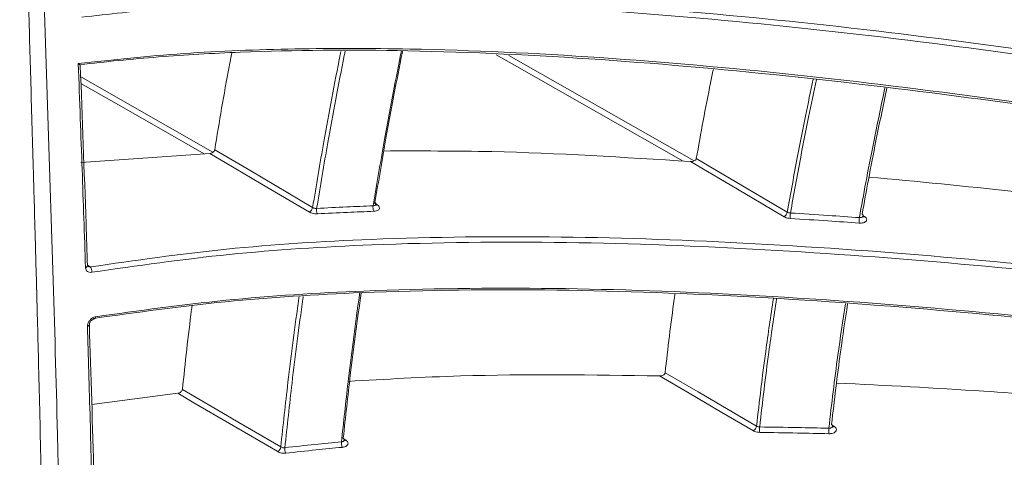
# Model space of a CAD drawing. Header units: millimetres. Extents: x 0 to 1118, y 0 to 864.
# Tile 208 of 256: x 223.22 to 235.34, y 638.93 to 644.32. Entities that reach past the tile are written whole.
import ezdxf

# ---------------------------------------------------------------- set-up
doc = ezdxf.new("R2010")
doc.units = ezdxf.units.MM

msp = doc.modelspace()

# ---------------------------------------------------------------- linework, layer by layer
at = {"color": 9, "linetype": 'Continuous', "lineweight": 0}
for p, q in [((229.2361, 643.8779), (231.5178, 642.578)), ((227.5738, 642.0651), (227.6186, 642.0355)), ((233.5993, 641.9028), (233.6162, 641.8916)), ((224.0507, 641.2949), (224.0849, 641.2725)), ((233.2207, 639.3213), (233.2427, 639.3067)), ((227.1767, 639.1176), (227.1812, 639.1579)), ((227.1825, 639.1692), (227.1895, 639.1645)), ((227.2099, 639.1511), (227.2313, 639.1369))]:
    msp.add_line(p, q, dxfattribs=at)
at = {"color": 7, "linetype": 'Continuous', "lineweight": 15}
for p, q in [((225.5574, 642.6717), (223.9675, 642.5571)), ((225.1631, 639.7159), (224.1028, 639.579))]:
    msp.add_line(p, q, dxfattribs=at)
at = {"color": 9, "linetype": 'Continuous', "lineweight": 0, "flags": 128}
for points in [[(231.3825, 642.575), (229.3053, 643.7583), (229.0831, 643.8849)], [(223.9672, 643.6135), (225.0681, 642.9861), (225.5958, 642.6854)], [(225.4882, 642.6667), (224.5854, 643.1812), (223.9702, 643.5318)], [(226.782, 641.9487), (226.1907, 642.2978), (225.7472, 642.5597), (225.5574, 642.6717)], [(225.6168, 642.7165), (226.0599, 642.4549), (226.8223, 642.0048)], [(232.6255, 641.891), (232.233, 642.1225), (231.8237, 642.364), (231.4737, 642.5704)], [(231.5454, 642.6075), (231.9543, 642.3663), (232.6653, 641.9469)], [(231.1617, 639.9687), (231.5664, 639.7321), (232.2865, 639.3111)], [(232.2488, 639.2533), (231.8609, 639.48), (231.4557, 639.7169), (231.0925, 639.9292)], [(225.22, 639.763), (225.8251, 639.409), (225.8368, 639.4021), (226.4302, 639.055)], [(226.392, 638.997), (225.7987, 639.3441), (225.361, 639.6002), (225.1631, 639.7159)]]:
    msp.add_lwpolyline(points, dxfattribs=at)
at = {"color": 7, "linetype": 'Continuous', "lineweight": 15, "flags": 128}
msp.add_lwpolyline([(224.1357, 640.6328), (224.1369, 640.633), (224.1413, 640.6351), (224.1451, 640.6388), (224.1483, 640.6441), (224.1508, 640.6508), (224.1525, 640.6586)], dxfattribs=at)
at = {"color": 9, "linetype": 'Continuous', "lineweight": 0}
for centre, radius, start, end in [((227.6091, 642.0559), 0.0226, 239.30039, 294.79418), ((226.7437, 642.0187), 0.0799, 298.7302, 349.96178), ((226.9862, 641.975), 0.1159, 170.79563, 204.8876), ((227.6907, 642.0048), 0.1255, 170.7942, 202.1704), ((232.5864, 641.961), 0.0802, 299.18405, 349.88729), ((232.9603, 641.897), 0.2596, 171.25801, 186.16985), ((233.8527, 641.8342), 0.303, 171.36603, 184.12258), ((233.6064, 641.9121), 0.0228, 239.45854, 295.55792), ((224.0218, 641.2935), 0.0296, 278.93503, 351.96901), ((224.0188, 641.2191), 0.085, 351.27243, 38.93533), ((224.0443, 640.5715), 0.0309, 280.02088, 350.79716), ((232.2057, 639.3227), 0.0817, 301.85176, 351.87034), ((232.6461, 639.272), 0.3222, 174.75718, 186.8368), ((233.5628, 639.2503), 0.3877, 174.80436, 184.8303), ((233.23, 639.3311), 0.0275, 256.12177, 297.59328), ((227.3169, 639.1043), 0.1408, 174.58718, 202.6398), ((227.219, 639.1612), 0.0272, 256.17702, 296.90211), ((226.3496, 639.0664), 0.0814, 301.40861, 351.94376), ((226.6085, 639.0331), 0.1289, 174.60422, 205.36261)]:
    msp.add_arc(centre, radius, start, end, dxfattribs=at)
at = {"color": 7, "linetype": 'Continuous', "lineweight": 15}
for points, knots in [([(223.3801, 615.635), (223.3877, 616.6123), (223.4028, 618.5669), (223.5213, 622.4256), (223.6989, 627.2619), (223.7829, 633.1671), (223.7145, 638.5249), (223.5597, 643.2642), (223.4186, 647.333), (223.3929, 650.0092), (223.3801, 651.3472)], [0, 0, 0, 0, 0.0824226, 0.1648512, 0.329759, 0.4972189, 0.664678, 0.77646, 0.8882417, 1, 1, 1, 1]), ([(223.2162, 650.6948), (223.2164, 650.5656), (223.2166, 650.3071), (223.2185, 649.9185), (223.2214, 649.5293), (223.2254, 649.1396), (223.2292, 648.8401), (223.2327, 648.5958), (223.2363, 648.3549), (223.2426, 647.9754), (223.2527, 647.4414), (223.2629, 646.9701), (223.2707, 646.6283), (223.2747, 646.4617), (223.2786, 646.2995), (223.283, 646.1209), (223.2916, 645.7772), (223.3044, 645.288), (223.321, 644.6803), (223.3367, 644.1224), (223.352, 643.5854), (223.3675, 643.0475), (223.3819, 642.5423), (223.3959, 642.0476), (223.4128, 641.445), (223.43, 640.8115), (223.4469, 640.1566), (223.4613, 639.5712), (223.4767, 638.9042), (223.4911, 638.2243), (223.5043, 637.5241), (223.5158, 636.8312), (223.5252, 636.148), (223.5314, 635.6007), (223.5356, 635.1495), (223.539, 634.7141), (223.5415, 634.2632), (223.543, 633.8623), (223.5436, 633.5746), (223.5438, 633.3664), (223.5439, 633.2111), (223.5438, 633.0559), (223.5435, 632.7417), (223.5421, 632.2586), (223.5389, 631.6754), (223.5345, 631.1338), (223.5293, 630.6355), (223.5241, 630.2126), (223.5192, 629.8556), (223.5149, 629.5725), (223.5103, 629.2896), (223.506, 629.0419), (223.5018, 628.8138), (223.4971, 628.564), (223.489, 628.1541), (223.4784, 627.664), (223.467, 627.1757), (223.4567, 626.7578), (223.4452, 626.3064), (223.4309, 625.7697), (223.4165, 625.2525), (223.4005, 624.6935), (223.382, 624.0614), (223.3604, 623.3345), (223.3389, 622.6094), (223.3183, 621.8974), (223.2978, 621.1665), (223.2797, 620.4731), (223.2634, 619.7983), (223.2486, 619.1158), (223.2351, 618.372), (223.2247, 617.6166), (223.2177, 616.859), (223.2167, 616.3518), (223.2162, 616.0982)], [0, 0, 0, 0, 0.0111982, 0.0223958, 0.0335931, 0.0447901, 0.055987, 0.0593691, 0.065792, 0.0766936, 0.0919592, 0.1115892, 0.1170498, 0.1212102, 0.1258354, 0.1309253, 0.1364801, 0.1552093, 0.1727159, 0.1883547, 0.2028126, 0.2185246, 0.2342366, 0.2459071, 0.2607305, 0.2856566, 0.2999974, 0.3166798, 0.3357037, 0.3570689, 0.3749212, 0.3957488, 0.4165763, 0.4336819, 0.4428897, 0.455475, 0.471263, 0.4818541, 0.4901559, 0.4961682, 0.499891, 0.5036148, 0.5096279, 0.5271485, 0.5455595, 0.560353, 0.5743166, 0.5890197, 0.5972715, 0.6055235, 0.6137756, 0.6220277, 0.6272171, 0.6337597, 0.6439247, 0.6631642, 0.6767955, 0.6868353, 0.699921, 0.7165194, 0.7341014, 0.7455016, 0.7658044, 0.7898499, 0.8096351, 0.8297721, 0.8526353, 0.8740561, 0.8908119, 0.9119719, 0.933977, 0.9559828, 0.9779901, 1, 1, 1, 1]), ([(223.8411, 647.6716), (224.0138, 647.6865), (224.5212, 647.7303), (225.4153, 647.7644), (226.5401, 647.7607), (227.7182, 647.7124), (229.2797, 647.5998), (231.2362, 647.3861), (233.6046, 647.0406), (236.0135, 646.6207), (238.43, 646.1438), (240.8266, 645.6274), (243.9978, 644.8996), (246.3673, 644.307), (247.949, 643.9113)], [0, 0, 0, 0, 0.02605684, 0.07658017, 0.12711487, 0.17894658, 0.23078821, 0.32616656, 0.42160533, 0.51943616, 0.61729268, 0.71277215, 0.80826133, 1, 1, 1, 1]), ([(247.9323, 643.848), (246.8809, 644.1121), (244.7778, 644.6403), (241.6117, 645.3874), (238.6951, 646.0237), (236.0338, 646.5504), (233.6356, 646.9712), (231.2602, 647.3179), (229.1586, 647.5469), (227.3407, 647.6704), (225.8065, 647.707), (224.6531, 647.674), (224.0311, 647.6205), (223.859, 647.6057)], [0, 0, 0, 0, 0.1277054, 0.2554274, 0.3830534, 0.4796945, 0.5765877, 0.6732578, 0.769594, 0.8377265, 0.9059845, 0.9739966, 1, 1, 1, 1]), ([(247.7515, 643.248), (246.1755, 643.6426), (243.8089, 644.2352), (240.6374, 644.9628), (238.2527, 645.476), (235.8694, 645.9458), (233.4782, 646.3631), (231.0911, 646.7122), (229.0828, 646.9303), (227.4725, 647.0437), (226.2298, 647.0891), (225.0203, 647.0884), (224.2669, 647.0383), (223.8903, 647.0133)], [0, 0, 0, 0, 0.1933416, 0.2903375, 0.3873233, 0.4841635, 0.5809803, 0.6797839, 0.7785207, 0.833155, 0.887777, 0.9438969, 1, 1, 1, 1]), ([(223.9293, 647.0375), (224.0273, 647.0452), (224.5779, 647.0887), (225.6448, 647.1218), (227.1725, 647.0873), (228.9853, 646.9666), (231.0841, 646.74), (233.4589, 646.3952), (235.8572, 645.9759), (238.5187, 645.4503), (241.4356, 644.8145), (244.6019, 644.0675), (246.705, 643.5387), (247.7564, 643.2743)], [0, 0, 0, 0, 0.0148591, 0.0834906, 0.1523705, 0.2211229, 0.3186217, 0.4164628, 0.5145318, 0.6123426, 0.7415015, 0.87076, 1, 1, 1, 1]), ([(238.6842, 644.2369), (237.7862, 644.3961), (236.3032, 644.6591), (234.8197, 644.8701), (234.2345, 644.9533)], [0, 0, 0, 0, 0.6055023, 1, 1, 1, 1]), ([(223.9376, 643.7785), (224.3653, 643.824), (225.2218, 643.9153), (226.596, 643.967), (228.2994, 643.9647), (230.3554, 643.8678), (232.7559, 643.6532), (235.1803, 643.3542), (236.8449, 643.1055), (237.8724, 642.9414), (238.7896, 642.7922), (240.8061, 642.4424), (243.7851, 641.8718), (246.0551, 641.3903), (247.1902, 641.1496)], [0, 0, 0, 0, 0.0629879, 0.126146, 0.1892101, 0.2907086, 0.3925831, 0.4947068, 0.596546, 0.6020432, 0.624032, 0.7120013, 0.8559872, 1, 1, 1, 1]), ([(247.1882, 641.1258), (245.5994, 641.461), (243.2131, 641.9645), (240.012, 642.5601), (237.604, 642.9688), (235.1966, 643.3272), (232.78, 643.6246), (230.3663, 643.8434), (228.0602, 643.9536), (226.2501, 643.9421), (224.9175, 643.8653), (224.2723, 643.8008), (223.9566, 643.7624), (223.9562, 643.7623)], [0, 0, 0, 0, 0.2017345, 0.3029825, 0.4042195, 0.5052715, 0.6062979, 0.7095189, 0.8126667, 0.9054871, 0.9527182, 0.9999417, 1, 1, 1, 1]), ([(225.6168, 642.7165), (225.673, 643.0566), (225.7386, 643.4538), (225.8169, 643.8541), (225.8281, 643.9116)], [0, 0, 0, 0, 0.85633, 1, 1, 1, 1]), ([(227.5669, 642.0249), (227.6117, 642.2902), (227.7159, 642.9076), (227.8369, 643.5452), (227.9128, 643.9173), (227.9162, 643.9342)], [0, 0, 0, 0, 0.4184695, 0.9735308, 1, 1, 1, 1]), ([(227.9308, 643.9343), (227.9296, 643.9286), (227.8562, 643.5684), (227.7378, 642.9445), (227.6338, 642.3297), (227.5893, 642.0664)], [0, 0, 0, 0, 0.0091005, 0.575586, 1, 1, 1, 1]), ([(223.9624, 643.7571), (223.9619, 643.7576), (223.9606, 643.7587), (223.951, 643.767), (223.9419, 643.7748), (223.9377, 643.7783), (223.9376, 643.7785)], [0, 0, 0, 0, 0.2638875, 0.6939973, 0.9905257, 1, 1, 1, 1]), ([(224.0509, 641.2893), (224.0452, 641.4607), (224.0175, 642.2822), (223.9865, 643.1056), (223.9619, 643.7572)], [0, 0, 0, 0, 0.2086378, 1, 1, 1, 1]), ([(231.5454, 642.6075), (231.6012, 642.9184), (231.6665, 643.2825), (231.7437, 643.6489), (231.755, 643.7025)], [0, 0, 0, 0, 0.8537362, 1, 1, 1, 1]), ([(233.8919, 643.4761), (233.846, 643.2593), (233.7664, 642.8823), (233.6664, 642.3646), (233.6121, 642.0639), (233.5865, 641.9224)], [0, 0, 0, 0, 0.41745614, 0.72585046, 1, 1, 1, 1]), ([(225.5574, 642.6717), (225.5642, 642.6726), (225.5779, 642.6744), (225.5967, 642.6845), (225.6103, 642.6983), (225.6156, 642.7097), (225.6166, 642.7155), (225.6168, 642.7165)], [0, 0, 0, 0, 0.2597881, 0.520345, 0.7572307, 0.9608883, 1, 1, 1, 1]), ([(231.4737, 642.5704), (230.6548, 642.6227), (229.3834, 642.7038), (228.1407, 642.7013), (227.6984, 642.7004)], [0, 0, 0, 0, 0.6440467, 1, 1, 1, 1]), ([(231.4737, 642.5704), (231.4821, 642.5704), (231.4982, 642.5704), (231.5194, 642.5773), (231.5342, 642.5871), (231.5427, 642.5975), (231.5446, 642.6045), (231.5454, 642.6075)], [0, 0, 0, 0, 0.2808189, 0.5367615, 0.7280125, 0.882777, 1, 1, 1, 1]), ([(238.1598, 641.8596), (237.2577, 641.9808), (235.7618, 642.1818), (234.2647, 642.3238), (233.6705, 642.3802)], [0, 0, 0, 0, 0.6030396, 1, 1, 1, 1]), ([(227.6017, 642.0446), (227.602, 642.046), (227.6032, 642.0502), (227.5993, 642.0581), (227.5926, 642.0636), (227.5893, 642.0664)], [0, 0, 0, 0, 0.1901962, 0.5951294, 1, 1, 1, 1]), ([(227.6039, 642.0315), (227.604, 642.0313), (227.6046, 642.0307), (227.6017, 642.0352), (227.6024, 642.0414), (227.6027, 642.0445)], [0, 0, 0, 0, 0.1179421, 0.5452152, 1, 1, 1, 1]), ([(233.5989, 641.9005), (233.5993, 641.902), (233.6004, 641.9064), (233.5966, 641.9143), (233.5899, 641.9197), (233.5865, 641.9224)], [0, 0, 0, 0, 0.1970945, 0.5986482, 1, 1, 1, 1]), ([(233.601, 641.8876), (233.6011, 641.8874), (233.6016, 641.8868), (233.5988, 641.8915), (233.5996, 641.8974), (233.6, 641.9004)], [0, 0, 0, 0, 0.1270776, 0.5573873, 1, 1, 1, 1]), ([(224.0849, 641.2725), (224.6374, 641.3525), (225.7496, 641.5134), (227.6972, 641.6345), (229.8749, 641.6602), (232.2883, 641.572), (234.744, 641.3934), (237.2067, 641.1407), (239.6455, 640.8332), (242.8688, 640.3678), (245.2733, 639.9523), (246.8788, 639.6749)], [0, 0, 0, 0, 0.0806491, 0.1623486, 0.2661105, 0.3699442, 0.4766656, 0.5834178, 0.6873072, 0.7912075, 1, 1, 1, 1]), ([(246.8659, 639.6091), (245.2684, 639.8851), (242.8689, 640.2997), (239.6477, 640.7651), (237.2245, 641.0708), (234.8019, 641.32), (232.3698, 641.4998), (229.9388, 641.5926), (227.7324, 641.5683), (225.77, 641.447), (224.6607, 641.2868), (224.1028, 641.2062)], [0, 0, 0, 0, 0.2080306, 0.3124639, 0.4168857, 0.5210043, 0.6250958, 0.7315289, 0.8378835, 0.9184716, 1, 1, 1, 1]), ([(224.0549, 641.2802), (224.0544, 641.2804), (224.0526, 641.2814), (224.0516, 641.2812), (224.0515, 641.2882), (224.0515, 641.2897)], [0, 0, 0, 0, 0.1836088, 0.819004, 1, 1, 1, 1]), ([(246.7666, 639.0249), (245.1682, 639.3014), (242.7671, 639.7167), (239.5436, 640.1822), (237.1179, 640.4876), (234.6923, 640.7363), (232.2564, 640.9153), (229.822, 641.0067), (227.6387, 640.9809), (225.7254, 640.8623), (224.6588, 640.7128), (224.1227, 640.6376)], [0, 0, 0, 0, 0.2093847, 0.3145059, 0.4196152, 0.5245057, 0.6293683, 0.7366085, 0.8437694, 0.9214741, 1, 1, 1, 1]), ([(224.1525, 640.6586), (224.681, 640.7327), (225.7444, 640.8819), (227.6339, 640.9994), (229.779, 641.0262), (232.1881, 640.9394), (234.6402, 640.7621), (237.1001, 640.5105), (239.5367, 640.2038), (242.7582, 639.739), (245.1612, 639.3235), (246.7659, 639.046)], [0, 0, 0, 0, 0.07754877, 0.1560079, 0.26050065, 0.36506601, 0.47256119, 0.5800872, 0.68480293, 0.78953033, 1, 1, 1, 1]), ([(227.1812, 639.1579), (227.2082, 639.4048), (227.2722, 639.9913), (227.3504, 640.5915), (227.4016, 640.9444), (227.403, 640.9539)], [0, 0, 0, 0, 0.4145592, 0.9842581, 1, 1, 1, 1]), ([(227.4195, 640.955), (227.3732, 640.6158), (227.2914, 640.016), (227.2271, 639.4218), (227.1992, 639.1637)], [0, 0, 0, 0, 0.5655261, 1, 1, 1, 1]), ([(231.1617, 639.9687), (231.1961, 640.2703), (231.2327, 640.5914), (231.2802, 640.9153), (231.283, 640.9349)], [0, 0, 0, 0, 0.9395226, 1, 1, 1, 1]), ([(233.4077, 640.8177), (233.3779, 640.6201), (233.3028, 640.1229), (233.245, 639.6303), (233.2102, 639.3334)], [0, 0, 0, 0, 0.3973432, 1, 1, 1, 1]), ([(225.22, 639.763), (225.2543, 640.091), (225.29, 640.4325), (225.3367, 640.7777), (225.3386, 640.7913)], [0, 0, 0, 0, 0.9604643, 1, 1, 1, 1]), ([(224.075, 640.5667), (224.075, 640.5674), (224.0746, 640.5701), (224.0765, 640.58), (224.0827, 640.5939), (224.0934, 640.6085), (224.1075, 640.621), (224.1231, 640.6299), (224.1317, 640.6318), (224.1359, 640.6326)], [0, 0, 0, 0, 0.05010079, 0.19330923, 0.34798638, 0.50325653, 0.66841498, 0.84163137, 1, 1, 1, 1]), ([(224.1396, 638.2387), (224.1361, 638.3872), (224.118, 639.1612), (224.0936, 639.9386), (224.0739, 640.5667)], [0, 0, 0, 0, 0.19192937, 1, 1, 1, 1]), ([(231.0925, 639.9292), (231.101, 639.9296), (231.117, 639.9304), (231.1377, 639.938), (231.1517, 639.9482), (231.1595, 639.9587), (231.161, 639.9656), (231.1617, 639.9687)], [0, 0, 0, 0, 0.2820584, 0.5355131, 0.7258784, 0.8805567, 1, 1, 1, 1]), ([(231.0925, 639.9292), (230.2719, 639.9416), (228.9812, 639.961), (227.7198, 639.8889), (227.2603, 639.8627)], [0, 0, 0, 0, 0.6357579, 1, 1, 1, 1]), ([(225.1631, 639.7159), (225.1699, 639.7172), (225.1834, 639.7198), (225.2017, 639.7307), (225.2144, 639.7448), (225.2191, 639.7562), (225.2199, 639.762), (225.22, 639.763)], [0, 0, 0, 0, 0.258528, 0.5177407, 0.7535959, 0.9570901, 1, 1, 1, 1]), ([(237.7988, 639.513), (236.8941, 639.5971), (235.3863, 639.7372), (233.877, 639.8118), (233.2733, 639.8416)], [0, 0, 0, 0, 0.600026, 1, 1, 1, 1]), ([(233.2226, 639.3107), (233.2229, 639.3121), (233.224, 639.3167), (233.2202, 639.325), (233.2135, 639.3306), (233.2102, 639.3334)], [0, 0, 0, 0, 0.1751385, 0.5877338, 1, 1, 1, 1]), ([(233.2243, 639.3022), (233.2244, 639.302), (233.2247, 639.3016), (233.2224, 639.3073), (233.2235, 639.31), (233.2237, 639.3105)], [0, 0, 0, 0, 0.2696714, 0.8514525, 1, 1, 1, 1]), ([(227.2116, 639.1413), (227.2119, 639.1426), (227.213, 639.1471), (227.2092, 639.1552), (227.2025, 639.1609), (227.1992, 639.1637)], [0, 0, 0, 0, 0.1681804, 0.5841562, 1, 1, 1, 1]), ([(227.2135, 639.1325), (227.2136, 639.1323), (227.2138, 639.1319), (227.2115, 639.1375), (227.2125, 639.1405), (227.2127, 639.1411)], [0, 0, 0, 0, 0.2681412, 0.8434759, 1, 1, 1, 1])]:
    msp.add_open_spline(points, degree=3, knots=knots, dxfattribs=at)
at = {"color": 9, "linetype": 'Continuous', "lineweight": 0}
for points, knots in [([(223.9648, 644.4154), (224.2886, 644.4523), (224.9361, 644.526), (226.3184, 644.6071), (228.1554, 644.6205), (230.4655, 644.509), (232.8591, 644.2936), (235.2948, 643.995), (237.7374, 643.6309), (240.158, 643.2196), (243.3588, 642.6238), (245.7483, 642.1201), (247.3436, 641.7839)], [0, 0, 0, 0, 0.0477656, 0.0955393, 0.1930116, 0.2930193, 0.3930934, 0.4958286, 0.5985921, 0.6987149, 0.7988479, 1, 1, 1, 1]), ([(247.3286, 641.7193), (245.7407, 642.0539), (243.3559, 642.5564), (240.1571, 643.1521), (237.7515, 643.5609), (235.3471, 643.92), (232.934, 644.2183), (230.5238, 644.4386), (228.1944, 644.5527), (226.3502, 644.5404), (224.9702, 644.4613), (224.3116, 644.3866), (223.9824, 644.3493)], [0, 0, 0, 0, 0.2004999, 0.301118, 0.4017252, 0.5020692, 0.6023878, 0.7048627, 0.807265, 0.9027217, 0.9513652, 1, 1, 1, 1]), ([(226.8223, 642.0048), (226.8675, 642.2752), (226.9722, 642.901), (227.0929, 643.5433), (227.1679, 643.9149), (227.1705, 643.928)], [0, 0, 0, 0, 0.4234441, 0.9797001, 1, 1, 1, 1]), ([(227.2222, 643.9284), (227.2187, 643.911), (227.1429, 643.5354), (227.0215, 642.8892), (226.917, 642.2638), (226.8718, 641.9936)], [0, 0, 0, 0, 0.0268072, 0.5793644, 1, 1, 1, 1]), ([(224.0264, 641.2642), (224.0127, 641.6674), (223.992, 642.2788), (223.9618, 643.1173), (223.9459, 643.5521), (223.9376, 643.7785)], [0, 0, 0, 0, 0.4815534, 0.730106, 1, 1, 1, 1]), ([(232.6653, 641.9469), (232.7068, 642.1772), (232.7776, 642.5702), (232.8856, 643.1172), (232.9524, 643.434), (232.9847, 643.5869)], [0, 0, 0, 0, 0.4224519, 0.7212246, 1, 1, 1, 1]), ([(233.0243, 643.582), (232.9915, 643.4267), (232.9242, 643.1076), (232.8159, 642.5588), (232.7452, 642.1663), (232.7038, 641.9365)], [0, 0, 0, 0, 0.28223174, 0.57982264, 1, 1, 1, 1]), ([(233.5531, 641.8797), (233.579, 642.0236), (233.6337, 642.3269), (233.7366, 642.8597), (233.819, 643.2497), (233.8675, 643.4791)], [0, 0, 0, 0, 0.2707211, 0.5708615, 1, 1, 1, 1]), ([(227.5669, 642.0249), (227.5722, 642.0255), (227.5828, 642.0267), (227.5944, 642.0322), (227.6011, 642.0385), (227.6015, 642.043), (227.6017, 642.0446)], [0, 0, 0, 0, 0.288424, 0.5695426, 0.85078, 1, 1, 1, 1]), ([(227.5745, 641.9575), (227.5748, 641.9575), (227.5858, 641.9579), (227.6063, 641.9608), (227.6298, 641.9705), (227.6439, 641.9847), (227.6469, 642.0015), (227.6391, 642.0195), (227.6254, 642.0301), (227.6186, 642.0355)], [0, 0, 0, 0, 0.0045475, 0.170468, 0.3364486, 0.5024142, 0.6683258, 0.8341718, 1, 1, 1, 1]), ([(226.782, 641.9487), (226.7836, 641.9478), (226.7933, 641.9422), (226.8149, 641.9336), (226.8484, 641.9262), (226.8702, 641.9262), (226.8811, 641.9262)], [0, 0, 0, 0, 0.0574145, 0.3715917, 0.6857667, 1, 1, 1, 1]), ([(226.8223, 642.0048), (226.823, 642.0044), (226.8279, 642.0015), (226.8387, 641.997), (226.8554, 641.9934), (226.8663, 641.9935), (226.8718, 641.9936)], [0, 0, 0, 0, 0.0575178, 0.3716209, 0.685752, 1, 1, 1, 1]), ([(226.8718, 641.9936), (226.9951, 641.9999), (227.2258, 642.0119), (227.4585, 642.0208), (227.5669, 642.0249)], [0, 0, 0, 0, 0.5342152, 1, 1, 1, 1]), ([(227.5745, 641.9575), (227.4664, 641.9533), (227.2342, 641.9445), (227.004, 641.9326), (226.8811, 641.9262)], [0, 0, 0, 0, 0.4657996, 1, 1, 1, 1]), ([(232.6653, 641.9469), (232.6674, 641.9458), (232.6738, 641.9423), (232.6869, 641.938), (232.6982, 641.937), (232.7038, 641.9365)], [0, 0, 0, 0, 0.1999171, 0.5996941, 1, 1, 1, 1]), ([(232.7038, 641.9365), (232.8585, 641.9268), (233.1414, 641.9091), (233.4247, 641.8889), (233.5531, 641.8797)], [0, 0, 0, 0, 0.5468201, 1, 1, 1, 1]), ([(232.6255, 641.891), (232.6297, 641.8887), (232.6425, 641.8818), (232.6687, 641.8729), (232.6911, 641.8704), (232.7023, 641.8691)], [0, 0, 0, 0, 0.19991906, 0.59996724, 1, 1, 1, 1]), ([(233.5505, 641.8124), (233.4222, 641.8216), (233.1393, 641.8417), (232.8568, 641.8595), (232.7023, 641.8691)], [0, 0, 0, 0, 0.4531889, 1, 1, 1, 1]), ([(233.6162, 641.8916), (233.6231, 641.8862), (233.6367, 641.8756), (233.6444, 641.8575), (233.6414, 641.8404), (233.6273, 641.8259), (233.6037, 641.8158), (233.5766, 641.8115), (233.558, 641.8121), (233.5505, 641.8124)], [0, 0, 0, 0, 0.1495034, 0.2990155, 0.4486081, 0.5983267, 0.7481659, 0.8980305, 1, 1, 1, 1]), ([(233.5531, 641.8797), (233.5569, 641.8797), (233.5662, 641.8796), (233.5799, 641.8823), (233.5916, 641.888), (233.5983, 641.8944), (233.5987, 641.899), (233.5989, 641.9005)], [0, 0, 0, 0, 0.162412, 0.4011408, 0.6399776, 0.8785872, 1, 1, 1, 1]), ([(224.0264, 641.2642), (224.0264, 641.2636), (224.0268, 641.2535), (224.0316, 641.2351), (224.0483, 641.2154), (224.0728, 641.2042), (224.0928, 641.2056), (224.1028, 641.2062)], [0, 0, 0, 0, 0.0147944, 0.2556709, 0.5023808, 0.75133, 1, 1, 1, 1]), ([(224.0849, 641.2725), (224.0789, 641.2727), (224.0678, 641.273), (224.059, 641.2781), (224.0549, 641.2804)], [0, 0, 0, 0, 0.5429748, 1, 1, 1, 1]), ([(226.4302, 639.055), (226.4589, 639.3203), (226.5247, 639.9285), (226.6041, 640.5465), (226.6548, 640.8988), (226.6556, 640.9039)], [0, 0, 0, 0, 0.4324661, 0.9917759, 1, 1, 1, 1]), ([(226.7073, 640.9073), (226.7059, 640.8976), (226.6547, 640.5408), (226.5745, 639.9185), (226.5088, 639.3105), (226.4802, 639.0453)], [0, 0, 0, 0, 0.0156042, 0.5705986, 1, 1, 1, 1]), ([(232.2865, 639.3111), (232.3221, 639.6174), (232.3827, 640.1393), (232.4618, 640.6661), (232.4944, 640.8838)], [0, 0, 0, 0, 0.5867505, 1, 1, 1, 1]), ([(232.5341, 640.881), (232.501, 640.6607), (232.4217, 640.1316), (232.3608, 639.6074), (232.3253, 639.3014)], [0, 0, 0, 0, 0.416267, 1, 1, 1, 1]), ([(233.1767, 639.2854), (233.2118, 639.5852), (233.2715, 640.0943), (233.3492, 640.6082), (233.3812, 640.8196)], [0, 0, 0, 0, 0.5886485, 1, 1, 1, 1]), ([(224.1525, 640.6586), (224.1498, 640.6581), (224.1371, 640.6557), (224.1141, 640.6461), (224.0868, 640.6254), (224.0656, 640.5991), (224.0517, 640.5696), (224.0503, 640.5506), (224.0497, 640.5411)], [0, 0, 0, 0, 0.0512743, 0.2481224, 0.4404599, 0.6282862, 0.8140656, 1, 1, 1, 1]), ([(224.1137, 638.2131), (224.1041, 638.602), (224.0896, 639.1921), (224.0673, 639.9687), (224.0554, 640.3559), (224.0497, 640.5411)], [0, 0, 0, 0, 0.5019539, 0.7618025, 1, 1, 1, 1]), ([(232.2488, 639.2533), (232.2532, 639.251), (232.266, 639.2442), (232.2925, 639.2359), (232.315, 639.2344), (232.3262, 639.2336)], [0, 0, 0, 0, 0.2029567, 0.6015097, 1, 1, 1, 1]), ([(232.2865, 639.3111), (232.2887, 639.31), (232.2952, 639.3064), (232.3084, 639.3023), (232.3196, 639.3017), (232.3253, 639.3014)], [0, 0, 0, 0, 0.20300373, 0.60141663, 1, 1, 1, 1]), ([(232.3253, 639.3014), (232.4804, 639.2992), (232.764, 639.2952), (233.048, 639.2885), (233.1767, 639.2854)], [0, 0, 0, 0, 0.547139, 1, 1, 1, 1]), ([(233.2427, 639.3067), (233.2495, 639.3013), (233.2632, 639.2904), (233.2709, 639.2713), (233.2678, 639.2526), (233.2535, 639.2362), (233.2297, 639.2241), (233.2025, 639.218), (233.1839, 639.2178), (233.1765, 639.2177)], [0, 0, 0, 0, 0.1497581, 0.2995028, 0.4493724, 0.5993649, 0.749416, 0.8994234, 1, 1, 1, 1]), ([(233.1767, 639.2854), (233.1804, 639.2856), (233.1897, 639.2859), (233.2034, 639.2894), (233.2152, 639.2961), (233.222, 639.3036), (233.2224, 639.3088), (233.2226, 639.3107)], [0, 0, 0, 0, 0.1577008, 0.3930795, 0.6287215, 0.86436, 1, 1, 1, 1]), ([(226.4802, 639.0453), (226.6037, 639.059), (226.8349, 639.0847), (227.0681, 639.1072), (227.1767, 639.1176)], [0, 0, 0, 0, 0.534121, 1, 1, 1, 1]), ([(227.1767, 639.1176), (227.182, 639.1185), (227.1925, 639.1203), (227.2042, 639.1269), (227.2111, 639.1342), (227.2115, 639.1394), (227.2116, 639.1413)], [0, 0, 0, 0, 0.2801227, 0.5573246, 0.8346783, 1, 1, 1, 1]), ([(227.1869, 639.0501), (227.1871, 639.0502), (227.1979, 639.0512), (227.2184, 639.0554), (227.2421, 639.0672), (227.2564, 639.0832), (227.2595, 639.1016), (227.2518, 639.1207), (227.2381, 639.1315), (227.2313, 639.1369)], [0, 0, 0, 0, 0.0020211, 0.1683193, 0.3346803, 0.5010928, 0.6674557, 0.833726, 1, 1, 1, 1]), ([(233.1765, 639.2177), (233.048, 639.2207), (232.7644, 639.2274), (232.4812, 639.2314), (232.3262, 639.2336)], [0, 0, 0, 0, 0.4528716, 1, 1, 1, 1]), ([(226.392, 638.997), (226.3937, 638.996), (226.4036, 638.9904), (226.4255, 638.9822), (226.4591, 638.9761), (226.4811, 638.9773), (226.492, 638.9779)], [0, 0, 0, 0, 0.06209502, 0.37471334, 0.68734362, 1, 1, 1, 1]), ([(226.4302, 639.055), (226.431, 639.0545), (226.436, 639.0516), (226.4469, 639.0473), (226.4637, 639.0442), (226.4747, 639.0449), (226.4802, 639.0453)], [0, 0, 0, 0, 0.06214166, 0.37480329, 0.6873584, 1, 1, 1, 1]), ([(227.1869, 639.0501), (227.0786, 639.0397), (226.8459, 639.0173), (226.6152, 638.9916), (226.492, 638.9779)], [0, 0, 0, 0, 0.465893, 1, 1, 1, 1])]:
    msp.add_open_spline(points, degree=3, knots=knots, dxfattribs=at)

doc.saveas('drawing.dxf')
